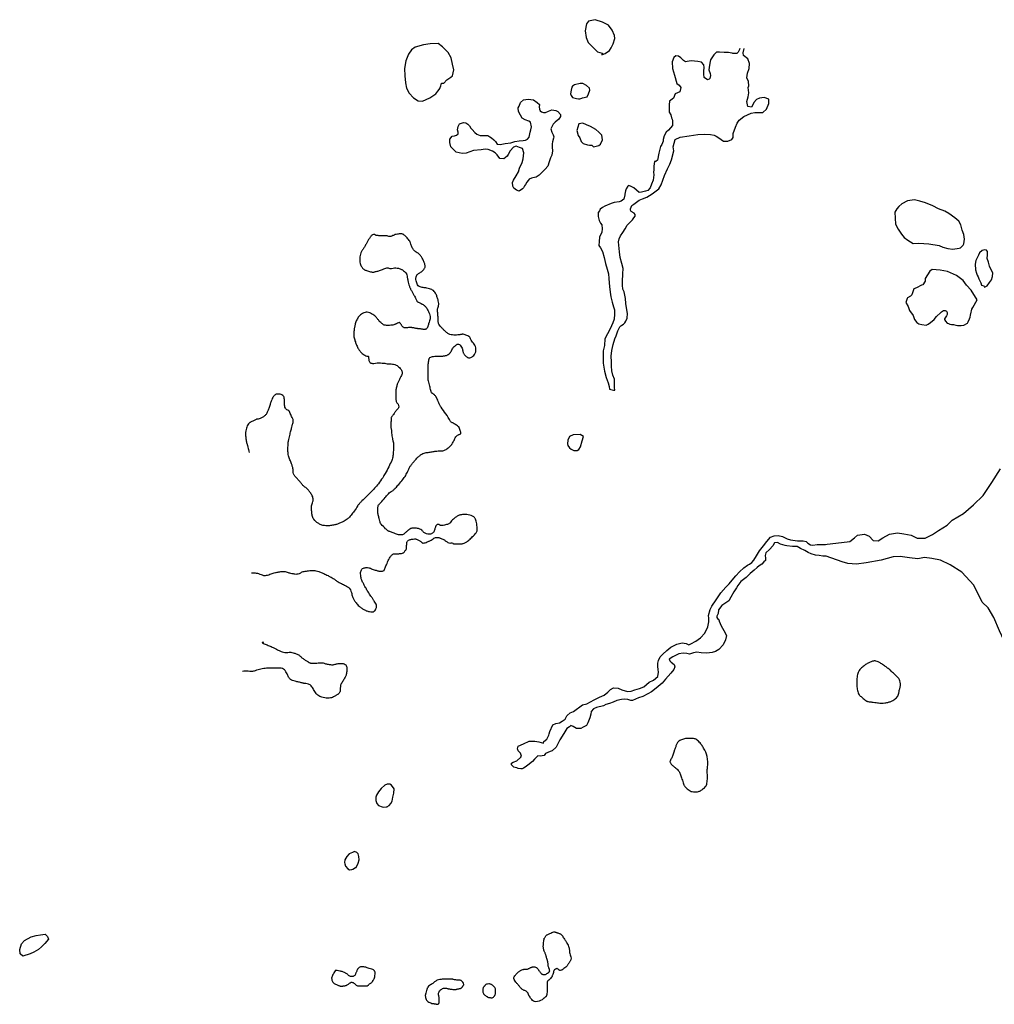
# Model space of a CAD drawing. Extents: x 267847 to 295245, y 871334 to 886111.
# Tile 1 of 2: x 267847 to 282397, y 871334 to 886030. Entities that reach past the tile are written whole.
import ezdxf

# ---------------------------------------------------------------- set-up
doc = ezdxf.new("R2010")
doc.units = 0
doc.header["$LTSCALE"] = 800
doc.layers.add('WETLANDS', color=11, linetype='CONTINUOUS')

msp = doc.modelspace()

# ---------------------------------------------------------------- linework, layer by layer
at = {"layer": 'WETLANDS', "color": 0}
for points in [[(276538, 885508), (276589, 885528), (276653, 885570), (276675, 885612), (276707, 885672), (276733, 885751), (276726, 885793), (276690, 885872), (276637, 885948), (276549, 885993), (276436, 886030), (276337, 886006), (276310, 885967), (276290, 885863), (276306, 885766), (276333, 885692), (276370, 885657), (276412, 885609), (276474, 885548), (276506, 885540), (276548, 885532)], [(274180, 885083), (274223, 885130), (274286, 885171), (274307, 885193), (274327, 885283), (274306, 885367), (274288, 885459), (274246, 885541), (274158, 885627), (274093, 885673), (273973, 885670), (273876, 885654), (273750, 885618), (273694, 885581), (273653, 885516), (273613, 885416), (273594, 885301), (273598, 885192), (273608, 885090), (273623, 885006), (273663, 884932), (273725, 884865), (273795, 884821), (273860, 884812), (273971, 884863), (274058, 884922), (274091, 884963), (274109, 884988), (274119, 885004), (274124, 885016), (274134, 885045), (274140, 885065), (274144, 885081)], [(276318, 884880), (276341, 884923), (276358, 884977), (276354, 885008), (276309, 885047), (276256, 885079), (276212, 885080), (276128, 885057), (276100, 885036), (276090, 885021), (276079, 884978), (276071, 884923), (276080, 884900), (276101, 884869), (276161, 884854), (276190, 884849), (276210, 884851), (276241, 884858), (276251, 884866)], [(275304, 883471), (275265, 883486), (275223, 883518), (275207, 883546), (275206, 883599), (275218, 883636), (275261, 883700), (275292, 883758), (275310, 883814), (275350, 883901), (275362, 883955), (275375, 884041), (275353, 884109), (275307, 884122), (275257, 884141), (275218, 884126), (275170, 884071), (275139, 884018), (275125, 883992), (275077, 883954), (275016, 883958), (274974, 884012), (274944, 884045), (274907, 884068), (274841, 884095), (274798, 884097), (274736, 884089), (274621, 884079), (274511, 884037), (274455, 884034), (274365, 884055), (274301, 884111), (274282, 884130), (274271, 884195), (274269, 884249), (274302, 884293), (274339, 884299), (274367, 884306), (274391, 884325), (274391, 884349), (274384, 884385), (274393, 884437), (274415, 884476), (274472, 884496), (274509, 884492), (274535, 884472), (274562, 884448), (274581, 884412), (274603, 884389), (274644, 884348), (274670, 884320), (274722, 884302), (274783, 884302), (274811, 884304), (274835, 884304), (274864, 884283), (274891, 884266), (274928, 884235), (274949, 884213), (274977, 884174), (275022, 884167), (275097, 884183), (275179, 884191), (275241, 884211), (275302, 884221), (275364, 884228), (275397, 884233), (275429, 884247), (275455, 884278), (275469, 884351), (275478, 884387), (275486, 884430), (275472, 884500), (275447, 884518), (275394, 884535), (275347, 884559), (275323, 884606), (275295, 884661), (275288, 884713), (275302, 884739), (275322, 884794), (275370, 884836), (275437, 884842), (275479, 884840), (275520, 884836), (275573, 884796), (275605, 884764), (275603, 884729), (275605, 884697), (275617, 884670), (275637, 884655), (275666, 884645), (275696, 884647), (275743, 884667), (275793, 884685), (275851, 884677), (275882, 884659), (275921, 884615), (275920, 884586), (275895, 884545), (275839, 884499), (275811, 884469), (275794, 884442), (275777, 884401), (275792, 884353), (275809, 884313), (275819, 884284), (275817, 884260), (275800, 884208), (275796, 884175), (275797, 884129), (275801, 884073), (275789, 884009), (275774, 883969), (275754, 883911), (275734, 883845), (275693, 883799), (275647, 883752), (275604, 883709), (275556, 883682), (275507, 883672), (275490, 883667), (275451, 883649), (275438, 883630), (275418, 883606), (275398, 883572), (275385, 883551), (275369, 883523), (275353, 883505)], [(276416, 884132), (276493, 884153), (276517, 884170), (276546, 884235), (276536, 884306), (276493, 884349), (276450, 884391), (276370, 884435), (276307, 884462), (276254, 884487), (276194, 884474), (276179, 884428), (276166, 884378), (276187, 884302), (276209, 884266), (276228, 884210), (276260, 884183), (276322, 884162), (276353, 884157), (276388, 884156)], [(282250, 882037), (282292, 882059), (282327, 882108), (282354, 882146), (282371, 882198), (282375, 882252), (282340, 882315), (282326, 882350), (282309, 882410), (282291, 882467), (282294, 882520), (282298, 882571), (282279, 882589), (282250, 882595), (282218, 882583), (282177, 882550), (282161, 882516), (282140, 882477), (282123, 882437), (282111, 882379), (282116, 882299), (282131, 882246), (282142, 882216), (282155, 882192), (282165, 882163), (282195, 882102), (282206, 882066), (282240, 882056)], [(282005, 881522), (282026, 881566), (282037, 881592), (282041, 881621), (282051, 881666), (282057, 881685), (282063, 881708), (282076, 881732), (282141, 881847), (282052, 881994), (281982, 882066), (281930, 882135), (281831, 882213), (281701, 882271), (281589, 882293), (281471, 882303), (281436, 882276), (281364, 882166), (281365, 882128), (281329, 882075), (281310, 882069), (281235, 882028), (281197, 882015), (281190, 881997), (281179, 881967), (281176, 881952), (281165, 881922), (281147, 881904), (281100, 881877), (281098, 881869), (281092, 881855), (281076, 881808), (281110, 881750), (281133, 881688), (281184, 881614), (281206, 881557), (281241, 881512), (281272, 881493), (281317, 881482), (281380, 881472), (281410, 881487), (281446, 881513), (281501, 881557), (281534, 881602), (281601, 881658), (281611, 881668), (281625, 881680), (281639, 881688), (281663, 881691), (281683, 881678), (281692, 881658), (281692, 881632), (281682, 881612), (281654, 881567), (281652, 881553), (281668, 881528), (281694, 881503), (281712, 881496), (281732, 881488), (281760, 881482), (281786, 881479), (281824, 881471), (281850, 881468), (281901, 881467), (281944, 881472), (281995, 881503)], [(276221, 879655), (276246, 879742), (276264, 879807), (276214, 879837), (276109, 879832), (276056, 879808), (276031, 879755), (276027, 879702), (276032, 879676), (276055, 879640), (276079, 879621), (276121, 879602), (276168, 879600), (276197, 879614)], [(273326, 874282), (273361, 874301), (273387, 874330), (273408, 874366), (273420, 874426), (273432, 874488), (273437, 874550), (273399, 874603), (273374, 874621), (273333, 874621), (273298, 874606), (273242, 874553), (273205, 874507), (273174, 874454), (273164, 874428), (273163, 874375), (273178, 874329), (273202, 874301), (273260, 874284), (273284, 874279), (273334, 874283)], [(272869, 873375), (272902, 873439), (272913, 873490), (272910, 873539), (272901, 873580), (272881, 873601), (272846, 873615), (272817, 873602), (272766, 873582), (272733, 873540), (272702, 873490), (272697, 873452), (272699, 873433), (272711, 873395), (272744, 873357), (272772, 873341), (272807, 873345), (272822, 873351), (272861, 873375)], [(267892, 872053), (267852, 872087), (267847, 872150), (267875, 872236), (267921, 872287), (268018, 872339), (268092, 872362), (268155, 872373), (268229, 872379), (268263, 872344), (268275, 872304), (268223, 872242), (268172, 872190), (268126, 872150), (268058, 872110), (268001, 872087)]]:
    msp.add_lwpolyline(points, close=True, dxfattribs=at)
for points in [[(278599, 885602), (278595, 885585), (278574, 885544), (278552, 885524), (278493, 885525), (278482, 885529), (278479, 885530), (278427, 885538), (278366, 885541), (278293, 885544), (278249, 885545), (278208, 885504), (278160, 885432), (278148, 885383), (278139, 885317), (278133, 885283), (278153, 885228), (278160, 885199), (278152, 885152), (278138, 885141), (278117, 885130), (278067, 885166), (278060, 885218), (278061, 885262), (278065, 885315), (278061, 885355), (278024, 885395), (277972, 885407), (277873, 885414), (277812, 885406), (277785, 885401), (277757, 885420), (277718, 885461), (277682, 885485), (277645, 885491), (277613, 885464), (277586, 885402), (277595, 885303), (277624, 885200), (277660, 885080), (277694, 885052), (277716, 885016), (277703, 884955), (277631, 884923), (277606, 884858), (277548, 884816), (277542, 884759), (277541, 884703), (277544, 884649), (277567, 884608), (277578, 884565), (277589, 884545), (277595, 884523), (277595, 884472), (277592, 884450), (277563, 884418), (277535, 884383), (277499, 884350), (277471, 884296), (277455, 884240), (277452, 884219), (277432, 884167), (277415, 884137), (277402, 884097), (277388, 884038), (277371, 883934), (277342, 883913), (277323, 883913), (277312, 883842), (277313, 883790), (277308, 883754), (277312, 883714), (277304, 883633), (277280, 883574), (277262, 883522), (277227, 883480), (277189, 883470), (277131, 883456), (277096, 883453), (277056, 883486), (277015, 883522), (276967, 883546), (276934, 883556), (276925, 883547), (276903, 883504), (276893, 883476), (276881, 883427), (276879, 883414), (276866, 883350), (276828, 883320), (276795, 883314), (276724, 883301), (276676, 883288), (276581, 883245), (276548, 883226), (276514, 883200), (276502, 883178), (276484, 883151), (276483, 883091), (276497, 883031), (276517, 882994), (276538, 882966), (276542, 882910), (276539, 882858), (276505, 882785), (276497, 882721), (276495, 882660), (276519, 882625), (276547, 882569), (276573, 882479), (276595, 882393), (276618, 882308), (276635, 882235), (276644, 882165), (276642, 882164), (276650, 882048), (276660, 881963), (276670, 881893), (276691, 881816), (276714, 881746), (276726, 881702), (276727, 881637), (276720, 881560), (276702, 881505), (276662, 881416), (276585, 881265), (276577, 881168), (276560, 881087), (276560, 881004), (276560, 880906), (276579, 880783), (276603, 880689), (276633, 880608), (276646, 880556), (276653, 880515), (276713, 880501), (276731, 880501), (276728, 880539), (276727, 880666), (276704, 880725), (276688, 880788), (276683, 880860), (276684, 880922), (276679, 881008), (276685, 881091), (276709, 881180), (276734, 881269), (276754, 881314), (276777, 881385), (276796, 881427), (276807, 881444), (276824, 881460), (276839, 881472), (276860, 881487), (276882, 881507), (276897, 881530), (276916, 881576), (276919, 881643), (276908, 881729), (276898, 881792), (276891, 881869), (276871, 881968), (276853, 882010), (276844, 882068), (276845, 882122), (276853, 882235), (276857, 882315), (276835, 882390), (276814, 882482), (276801, 882567), (276793, 882666), (276789, 882717), (276795, 882758), (276818, 882806), (276851, 882852), (276885, 882908), (276914, 882962), (276958, 883001), (276982, 883028), (276995, 883045), (277018, 883075), (277034, 883099), (277037, 883121), (277019, 883144), (276975, 883167), (276964, 883188), (276965, 883209), (276985, 883257), (277014, 883278), (277097, 883334), (277144, 883358), (277209, 883383), (277287, 883433), (277390, 883504), (277426, 883563), (277476, 883706), (277516, 883806), (277554, 883876), (277577, 883938), (277611, 884071), (277601, 884130), (277633, 884240), (277705, 884278), (277841, 884296), (277973, 884315), (278066, 884321), (278158, 884315), (278213, 884309), (278244, 884292), (278286, 884268), (278355, 884218), (278421, 884217), (278479, 884240), (278498, 884272), (278500, 884333), (278535, 884424), (278556, 884488), (278588, 884529), (278660, 884583), (278768, 884633), (278822, 884647), (278943, 884647), (278997, 884696), (279030, 884777), (279030, 884843), (278962, 884871), (278890, 884859), (278845, 884839), (278807, 884796), (278793, 884757), (278771, 884727), (278716, 884734), (278702, 884811), (278724, 884878), (278733, 884937), (278725, 885019), (278732, 885041), (278727, 885107), (278702, 885161), (278714, 885234), (278736, 885303), (278745, 885374), (278716, 885448), (278653, 885495), (278650, 885535), (278662, 885602)], [(281930, 882664), (281940, 882684), (281953, 882756), (281944, 882825), (281918, 882888), (281900, 882968), (281868, 883023), (281809, 883075), (281719, 883136), (281659, 883174), (281562, 883209), (281478, 883250), (281372, 883299), (281287, 883320), (281207, 883343), (281100, 883325), (281017, 883280), (280971, 883241), (280940, 883207), (280914, 883156), (280920, 882980), (280962, 882904), (281011, 882831), (281053, 882779), (281108, 882739), (281187, 882692), (281269, 882696), (281421, 882686), (281573, 882658), (281630, 882637), (281705, 882617), (281777, 882607), (281871, 882619), (281893, 882626), (281930, 882664)], [(279863, 878199), (280240, 878240), (280308, 878299), (280356, 878336), (280460, 878351), (280527, 878320), (280587, 878255), (280663, 878253), (280732, 878299), (280834, 878351), (280951, 878370), (281047, 878357), (281157, 878335), (281246, 878293), (281364, 878293), (281474, 878344), (281565, 878408), (281694, 878484), (281769, 878559), (281935, 878660), (282089, 878787), (282232, 878929), (282360, 879124), (282491, 879327)], [(275912, 875283), (275854, 875171), (275795, 875116), (275765, 875109), (275698, 875080), (275678, 875048), (275618, 875036), (275584, 875043), (275532, 874991), (275504, 874960), (275433, 874901), (275395, 874873), (275368, 874859), (275349, 874851), (275328, 874851), (275291, 874855), (275269, 874862), (275242, 874870), (275223, 874876), (275202, 874892), (275191, 874908), (275188, 874917), (275189, 874935), (275214, 874948), (275267, 874970), (275331, 875024), (275339, 875037), (275322, 875081), (275291, 875117), (275280, 875146), (275287, 875185), (275369, 875222), (275455, 875261), (275540, 875262), (275597, 875250), (275666, 875234), (275672, 875257), (275719, 875293), (275748, 875349), (275751, 875373), (275760, 875405), (275806, 875506), (275852, 875523), (275904, 875534), (275947, 875562), (275989, 875592), (276006, 875621), (276015, 875641), (276019, 875643), (276063, 875685), (276114, 875704), (276250, 875803), (276312, 875819), (276422, 875880), (276501, 875916), (276573, 875949), (276629, 875995), (276666, 876035), (276710, 876056), (276781, 876051), (276839, 876030), (276919, 876005), (276974, 876006), (277029, 876026), (277098, 876050), (277167, 876073), (277245, 876142), (277308, 876174), (277374, 876229), (277385, 876290), (277379, 876331), (277375, 876377), (277373, 876424), (277386, 876468), (277409, 876522), (277450, 876562), (277509, 876616), (277570, 876663), (277660, 876709), (277736, 876729), (277796, 876719), (277839, 876702), (277869, 876715), (277939, 876753), (278011, 876805), (278078, 876873), (278120, 876969), (278136, 877042), (278134, 877096), (278132, 877137), (278157, 877229), (278178, 877275), (278244, 877372), (278314, 877474), (278388, 877558), (278437, 877608), (278485, 877663), (278537, 877730), (278592, 877787), (278656, 877847), (278711, 877890), (278744, 877902), (278779, 877927), (278809, 877963), (278847, 878026), (278893, 878102), (278951, 878175), (279003, 878243), (279055, 878307), (279112, 878327), (279170, 878329), (279236, 878314), (279304, 878284), (279357, 878269), (279459, 878250), (279490, 878250), (279545, 878250), (279591, 878244), (279611, 878219), (279651, 878192), (279687, 878188), (279751, 878196), (279863, 878199), (279879, 878195)], [(279886, 878022), (279836, 878024), (279781, 878031), (279728, 878039), (279663, 878056), (279617, 878080), (279570, 878106), (279506, 878138), (279452, 878165), (279383, 878168), (279301, 878176), (279277, 878181), (279241, 878192), (279205, 878203), (279159, 878228), (279118, 878220), (279090, 878177), (279042, 878122), (278988, 878073), (278975, 878034), (278981, 877993), (278980, 877957), (278956, 877937), (278925, 877903), (278886, 877877), (278857, 877852), (278814, 877816), (278750, 877764), (278691, 877704), (278614, 877643), (278567, 877587), (278547, 877550), (278508, 877490), (278464, 877410), (278432, 877354), (278330, 877285), (278280, 877223), (278273, 877168), (278257, 877127), (278253, 877109), (278276, 877077), (278283, 877079), (278291, 877055), (278321, 876985), (278359, 876911), (278397, 876837), (278384, 876772), (278351, 876701), (278286, 876631), (278234, 876601), (278186, 876587), (278105, 876576), (278023, 876581), (277957, 876589), (277908, 876579), (277846, 876562), (277806, 876570), (277752, 876574), (277689, 876567), (277667, 876554), (277599, 876520), (277545, 876488), (277552, 876462), (277574, 876440), (277618, 876406), (277629, 876369), (277614, 876331), (277566, 876276), (277486, 876188), (277437, 876128), (277349, 876052), (277278, 875997), (277227, 875966), (277151, 875930), (277085, 875906), (276997, 875869), (276969, 875871), (276925, 875884), (276876, 875888), (276830, 875885), (276763, 875868), (276709, 875843), (276652, 875826), (276598, 875809), (276562, 875787), (276456, 875762), (276415, 875745), (276379, 875705), (276374, 875664), (276360, 875612), (276329, 875533), (276307, 875496), (276257, 875471), (276223, 875449), (276158, 875453), (276110, 875482), (276074, 875494), (276055, 875478), (276016, 875451), (275971, 875378), (275912, 875283)], [(282215, 877338), (282090, 877589), (281915, 877785), (281736, 877893), (281594, 877964), (281464, 877988), (281355, 878004), (281256, 877981), (281131, 877999), (280993, 878017), (280887, 878012), (280706, 877963), (280485, 877924), (280339, 877905), (280212, 877913), (280126, 877940), (279886, 878022)], [(283629, 876534), (283268, 876408), (283133, 876471), (282963, 876535), (282768, 876615), (282670, 876664), (282541, 876768), (282473, 876910), (282390, 877108), (282305, 877250), (282215, 877338)]]:
    msp.add_lwpolyline(points, dxfattribs=at)
for points in [[(271310, 877774, -0.021281), (271361, 877772, -0.03091), (271395, 877767, -0.058461), (271468, 877742, 0.122369), (271504, 877735, 0.0365), (271532, 877738, 0.02979), (271565, 877746, 0.025344), (271602, 877760, -0.031512), (271631, 877771, -0.020905), (271664, 877779, -0.012609), (271718, 877788, -0.026556), (271778, 877794, -0.052462), (271809, 877792, -0.045697), (271841, 877784, 0.031006), (271888, 877770, 0.010069), (271928, 877762, 0.014486), (271956, 877757, 0.060877), (271989, 877757, 0.056952), (272024, 877765, 0.082288), (272044, 877776, -0.08312), (272063, 877787, -0.040378), (272095, 877796, -0.020707), (272159, 877805, -0.022473), (272233, 877809, -0.046593), (272269, 877806, -0.032851), (272313, 877795, -0.028917), (272361, 877776, -0.005467), (272416, 877750, -0.008412), (272452, 877732, -0.005754), (272495, 877709, -0.007375), (272528, 877690, -0.039672), (272564, 877665, 0.039336), (272600, 877639, 0.029851), (272636, 877621, -0.018447), (272696, 877592, -0.014131), (272739, 877567, -0.028339), (272760, 877553, -0.083219), (272773, 877539, -0.037429), (272792, 877503, -0.080774), (272805, 877456, 0.078896), (272818, 877407, 0.032741), (272841, 877365, 0.031302), (272870, 877324, 0.035159), (272914, 877276, 0.044453), (272954, 877245, 0.022987), (272994, 877222, 0.034015), (273022, 877209, 0.018116), (273042, 877203, 0.012108), (273071, 877195, 0.04185), (273109, 877190, 0.09677), (273125, 877192, 0.086442), (273132, 877196, 0.03232), (273147, 877209, 0.067557), (273166, 877235, 0.086914), (273174, 877259, 0.090138), (273173, 877291, 0.089953), (273161, 877321, 0.002566), (273141, 877353, 0.005241), (273130, 877368, 0.000404), (273106, 877404, -0.000658), (273091, 877426, -0.001732), (273048, 877490, -0.011814), (273042, 877499, -0.006037), (273039, 877505, -0.00067), (273010, 877556, -0.000808), (272992, 877588, -0.000755), (272973, 877623, -0.017789), (272966, 877635, -0.00799), (272953, 877664, -0.051044), (272947, 877686, -0.021005), (272938, 877740, -0.047919), (272937, 877778, -0.063575), (272943, 877805, -0.109967), (272956, 877828, -0.106992), (272979, 877843, -0.044736), (273003, 877850, -0.052121), (273024, 877852, -0.027517), (273057, 877850, -0.052834), (273074, 877846, -0.035703), (273099, 877836, 0.037427), (273124, 877825, 0.005155), (273154, 877816, 0.006006), (273180, 877808, 0.011118), (273197, 877803, 0.009036), (273219, 877799, 0.057432), (273235, 877797, 0.036668), (273261, 877800, 0.069221), (273283, 877807, 0.18002), (273289, 877814, 0.002454), (273294, 877825, 0.00055), (273315, 877877, 0.000338), (273331, 877915, -0.00039), (273344, 877947, -0.041956), (273369, 877995, -0.044921), (273400, 878036, -0.062212), (273420, 878053, -0.11052), (273434, 878058, -0.080254), (273457, 878058, 0.065525), (273484, 878057, 0.006233), (273508, 878059, 0.006921), (273529, 878062, 0.027568), (273564, 878069, 0.080742), (273576, 878074, 0.055087), (273580, 878077, 0.016653), (273591, 878089, 0.037082), (273616, 878122, 0.11771), (273620, 878134, 0.003714), (273621, 878142, 0.001244), (273623, 878168, 0.003508), (273625, 878198, -0.004452), (273627, 878222, -0.089155), (273631, 878238, -0.082835), (273642, 878254, -0.07934), (273654, 878263, -0.056297), (273675, 878271, -0.023752), (273697, 878276, -0.021847), (273721, 878279, -0.031446), (273757, 878280, -0.072301), (273773, 878277, -0.033075), (273790, 878269, -0.026171), (273811, 878257, -0.003336), (273826, 878248, -0.003139), (273842, 878237, -0.027651), (273853, 878228, 0.03678), (273862, 878221, 0.15653), (273872, 878219, 0.057426), (273899, 878224, 0.016556), (273932, 878235, 0.022489), (273955, 878245, 0.005988), (273969, 878251, 0.003596), (273991, 878262, 0.056099), (274018, 878281, -0.06395), (274043, 878297, -0.103915), (274070, 878304, -0.081669), (274106, 878300, -0.008107), (274125, 878293, -0.012487), (274138, 878289, -0.012308), (274165, 878278, -0.022454), (274179, 878270, -0.071508), (274192, 878260, 0.050491), (274210, 878245, 0.032494), (274227, 878235, 0.020998), (274255, 878223, 0.139228), (274288, 878220, -0.187749), (274312, 878215, -0.065509), (274315, 878212, 0.08815), (274318, 878210, 0.111176), (274329, 878207, 0.016822), (274404, 878207, 0.008996), (274455, 878209, 0.030818), (274470, 878211, 0.07807), (274494, 878220, 0.041444), (274533, 878246, 0.018309), (274559, 878267, 0.009098), (274608, 878314, 0.023981), (274662, 878373, 0.078995), (274674, 878393, 0.085493), (274679, 878414, 0.039477), (274677, 878460, 0.0165), (274670, 878505, 0.019208), (274662, 878544, 0.031003), (274652, 878573, 0.045381), (274642, 878592, 0.109087), (274625, 878609, 0.05998), (274587, 878628, 0.036411), (274543, 878639, 0.03577), (274498, 878645, 0.028759), (274456, 878644, 0.043001), (274428, 878639, 0.057145), (274386, 878624, 0.053675), (274347, 878598, 0.01253), (274321, 878576, 0.012429), (274295, 878551, 0.054629), (274272, 878522, -0.115935), (274259, 878509, -0.041081), (274252, 878506, -0.014682), (274232, 878498, -0.015376), (274205, 878490, -0.012315), (274171, 878482, -0.045006), (274146, 878479, -0.066051), (274128, 878481, -0.1834), (274120, 878487, 0.14089), (274110, 878494, 0.129251), (274089, 878497, 0.159502), (274073, 878490, 0.052435), (274062, 878477, 0.071262), (274056, 878466, 0.014319), (274050, 878446, -0.013334), (274043, 878424, -0.006748), (274035, 878402, -0.010081), (274030, 878387, -0.082699), (274024, 878379, -0.04105), (274009, 878364, -0.10149), (273993, 878356, -0.058148), (273963, 878351, -0.08924), (273919, 878357, -0.09207), (273882, 878377, -0.065535), (273864, 878395, 0.080442), (273849, 878410, 0.039333), (273820, 878427, 0.06088), (273799, 878435, 0.029264), (273773, 878439, 0.021512), (273737, 878441, 0.013851), (273712, 878441, 0.033901), (273702, 878439, 0.070163), (273685, 878434, 0.043806), (273659, 878418, 0.009035), (273643, 878406, 0.008769), (273626, 878392, 0.029668), (273611, 878377, -0.026938), (273594, 878361, -0.074084), (273573, 878348, -0.069178), (273548, 878340, -0.061134), (273517, 878340, -0.062666), (273487, 878347, -0.001023), (273457, 878357, 0.000853), (273422, 878371, 0.002016), (273372, 878389, -0.004833), (273352, 878396, -0.087795), (273347, 878399, -0.009129), (273310, 878433, -0.024039), (273244, 878500, -0.08714), (273230, 878523, -0.0253), (273223, 878544, -0.012546), (273212, 878587, -0.005222), (273201, 878638, -0.009987), (273196, 878666, -0.027405), (273193, 878686, -0.014709), (273192, 878723, -0.053717), (273197, 878768, -0.119148), (273206, 878787, -0.010641), (273236, 878821, 0.004722), (273304, 878898, 0.001475), (273345, 878945, -0.00327), (273363, 878966, -0.113496), (273394, 878987, 0.096881), (273430, 879012, 0.013066), (273458, 879041, 0.007221), (273506, 879095, 0.005999), (273565, 879166, 0.01475), (273588, 879196, 0.026376), (273610, 879229, 0.014298), (273644, 879293, 0.038006), (273661, 879334, -0.069664), (273672, 879357, -0.017305), (273684, 879373, -0.007975), (273712, 879409, -0.003309), (273728, 879428, -0.001942), (273757, 879462, -0.022141), (273797, 879505, -0.027745), (273833, 879535, -0.059284), (273867, 879556, -0.067549), (273901, 879566, -0.010742), (273933, 879570, 0.011423), (273962, 879574, 0.007637), (274022, 879585, -0.018244), (274047, 879588, -0.006806), (274057, 879590, -0.002004), (274094, 879593, -0.009744), (274113, 879594, 0.006653), (274142, 879595, 0.053882), (274181, 879602, 0.061908), (274213, 879616, 0.039926), (274238, 879633, 0.029206), (274269, 879661, 0.009049), (274293, 879687, 0.028899), (274300, 879696, 0.017981), (274308, 879708, 0.007344), (274325, 879738, 0.030577), (274337, 879763, -0.029029), (274350, 879790, -0.070754), (274370, 879816, -0.06923), (274396, 879836, -0.076704), (274410, 879841, 0.086404), (274421, 879845, 0.062801), (274432, 879854, 0.196646), (274434, 879858, 0.059804), (274433, 879861, 0.008661), (274428, 879882, 0.016341), (274409, 879942, 0.098864), (274403, 879951, 0.046989), (274395, 879959, 0.017261), (274370, 879977, 0.003708), (274344, 879993, 0.008888), (274334, 880000, 0.020591), (274313, 880011, 0.036306), (274301, 880015, 0.049658), (274299, 880016, -0.065361), (274298, 880016, -0.180765), (274280, 880032, 0.029521), (274208, 880149, 0.006226), (274137, 880249, -0.033658), (274125, 880268, -0.017218), (274119, 880279, -0.002932), (274088, 880349, -0.008259), (274074, 880380, 0.0244), (274069, 880391, 0.044363), (274065, 880398, 0.009582), (274040, 880429, 0.002225), (274035, 880435, 0.069342), (274034, 880435, 0.013942), (274032, 880437, -0.002227), (274020, 880444, -0.000726), (274005, 880453, -0.002541), (274001, 880455, -0.162666), (273997, 880461, -0.028748), (273985, 880497, -0.000548), (273977, 880528, -0.000572), (273969, 880558, -0.001497), (273948, 880638, -0.010808), (273946, 880650, -0.040531), (273944, 880662, -0.011075), (273943, 880708, -0.003098), (273944, 880739, 0.003053), (273944, 880772, 0.011058), (273943, 880814, -0.013582), (273943, 880849, -0.027079), (273944, 880869, -0.00752), (273954, 880940, -0.01214), (273957, 880958, -0.015326), (273960, 880971, -0.159559), (273971, 880988, -0.11873), (273996, 881000, -0.021746), (274027, 881005, -0.02211), (274058, 881007, -0.000325), (274095, 881008, 0.000548), (274117, 881009, 0.000426), (274151, 881010, 0.000648), (274173, 881011, 0.0287), (274185, 881012, 0.015491), (274206, 881016, 0.040746), (274227, 881022, 0.043004), (274245, 881031, 0.021432), (274254, 881037, 0.030358), (274260, 881042, 0.030906), (274271, 881054, 0.043567), (274277, 881063, 0.001258), (274281, 881070, 0.00043), (274292, 881089, 0.003182), (274307, 881117, -0.005415), (274316, 881133, -0.070777), (274320, 881138, -0.010833), (274349, 881164, -0.02558), (274366, 881178, -0.033127), (274380, 881187, -0.209), (274399, 881188, -0.128577), (274424, 881172, -0.056867), (274443, 881143, -0.058518), (274456, 881112, -0.01402), (274461, 881090, 0.021546), (274465, 881076, 0.017246), (274470, 881060, 0.017534), (274477, 881044, 0.071918), (274486, 881030, 0.031746), (274512, 881004, 0.049368), (274531, 880990, 0.065475), (274548, 880983, 0.12082), (274566, 880982, 0.07252), (274594, 880993, 0.065614), (274614, 881007, 0.049329), (274635, 881032, 0.079722), (274655, 881074, 0.095052), (274659, 881112, 0.060192), (274650, 881153, 0.061908), (274632, 881189, 0.041608), (274609, 881219, -0.042493), (274586, 881249, -0.090381), (274572, 881282, 0.172897), (274562, 881299, 0.062722), (274554, 881304, 0.018411), (274523, 881316, 0.021013), (274467, 881334, 0.107333), (274455, 881334, 0.011161), (274447, 881333, -0.010807), (274438, 881331, -0.003349), (274420, 881328, -0.00255), (274397, 881325, -0.02607), (274386, 881324, -0.006975), (274346, 881323, -0.067357), (274271, 881332, -0.109224), (274230, 881354, -0.010996), (274208, 881373, -0.007877), (274179, 881400, -0.005318), (274143, 881436, -0.009702), (274124, 881456, -0.059742), (274103, 881485, -0.101056), (274097, 881506, -0.026282), (274096, 881526, 0.01517), (274095, 881561, 0.012724), (274090, 881625, -0.013699), (274085, 881685, -0.099683), (274094, 881740, 0.100536), (274102, 881795, 0.041647), (274096, 881833, 0.028202), (274081, 881886, 0.027871), (274062, 881933, 0.04289), (274046, 881961, 0.059944), (274023, 881987, 0.071622), (273999, 882002, 0.03458), (273965, 882015, 0.030255), (273925, 882024, 0.017876), (273898, 882028, -0.016188), (273869, 882032, -0.035978), (273839, 882039, -0.037167), (273811, 882050, -0.155214), (273787, 882073, -0.081014), (273766, 882132, -0.032082), (273762, 882169, -0.069591), (273764, 882186, -0.057625), (273770, 882204, -0.043311), (273783, 882225, -0.131886), (273819, 882254, 0.104735), (273866, 882287, 0.040187), (273892, 882321, 0.097655), (273899, 882337, 0.093046), (273899, 882362, 0.04826), (273886, 882408, 0.018808), (273865, 882455, 0.029999), (273849, 882483, 0.028561), (273825, 882517, 0.045917), (273808, 882535, 0.067274), (273782, 882551, -0.060586), (273754, 882569, -0.018458), (273735, 882585, -0.034946), (273726, 882595, -0.051727), (273714, 882613, -0.019048), (273690, 882666, -0.031674), (273679, 882698, 0.03924), (273669, 882724, 0.062876), (273654, 882748, 0.028744), (273612, 882795, 0.035417), (273579, 882823, 0.091425), (273564, 882831, 0.074909), (273540, 882834, 0.033726), (273486, 882829, 0.007494), (273452, 882823, 0.041146), (273446, 882821, 0.038314), (273436, 882816, -0.021705), (273417, 882807, -0.022633), (273387, 882795, -0.05142), (273374, 882792, -0.153769), (273356, 882795, 0.104312), (273332, 882802, 0.025936), (273295, 882802, -0.020945), (273250, 882803, -0.0151), (273198, 882807, -0.029132), (273171, 882811, -0.118127), (273160, 882816, 0.096958), (273148, 882823, 0.142285), (273127, 882824, 0.122465), (273105, 882812, 0.054464), (273079, 882782, 0.026459), (273035, 882712, 0.005302), (273012, 882669, -0.008981), (272998, 882643, -0.028545), (272973, 882604, 0.032792), (272951, 882570, 0.042666), (272942, 882549, 0.025162), (272931, 882510, 0.03899), (272925, 882475, 0.033316), (272925, 882432, 0.041588), (272930, 882393, 0.052013), (272941, 882363, 0.037957), (272953, 882341, 0.042572), (272967, 882323, 0.038877), (272987, 882305, 0.049393), (273006, 882293, 0.030366), (273023, 882286, 0.017112), (273055, 882276, 0.029756), (273111, 882264, 0.074672), (273134, 882264, 0.015748), (273151, 882267, 0.013645), (273171, 882272, 0.007331), (273193, 882278, 0.002914), (273249, 882295, 0.051209), (273297, 882316, -0.084979), (273327, 882326, -0.144534), (273346, 882324, 0.089995), (273374, 882318, 0.064534), (273421, 882322, -0.070801), (273464, 882324, -0.027304), (273501, 882320, -0.042055), (273525, 882313, -0.027593), (273546, 882304, -0.036932), (273561, 882295, -0.028502), (273578, 882282, -0.018724), (273602, 882260, -0.020882), (273620, 882239, -0.093039), (273623, 882234, -0.026995), (273626, 882223, -0.007146), (273634, 882182, -0.001253), (273638, 882160, 0.002886), (273640, 882150, 0.008065), (273643, 882135, 0.002812), (273653, 882092, 0.013432), (273664, 882051, 0.030517), (273671, 882033, 0.016414), (273679, 882016, 0.007786), (273699, 881979, 0.00093), (273721, 881940, 0.001753), (273732, 881920, 0.00469), (273740, 881906, -0.001948), (273758, 881875, -0.073184), (273774, 881835, 0.181315), (273784, 881820, 0.064349), (273796, 881814, -0.027621), (273823, 881802, -0.003063), (273854, 881786, -0.006163), (273869, 881778, -0.04116), (273890, 881763, -0.050913), (273905, 881749, -0.037699), (273916, 881734, -0.013137), (273943, 881686, -0.008684), (273956, 881662, -0.010873), (273965, 881642, -0.075558), (273976, 881600, -0.095789), (273974, 881566, -0.007795), (273964, 881533, 0.006305), (273952, 881493, 0.003043), (273944, 881464, -0.00512), (273939, 881446, -0.058166), (273935, 881436, -0.038809), (273925, 881422, -0.088119), (273914, 881412, -0.097926), (273901, 881407, -0.048271), (273883, 881406, -0.037366), (273859, 881409, -0.008752), (273845, 881412, 0.020021), (273839, 881413, 0.012768), (273818, 881415, -0.010929), (273793, 881418, -0.003672), (273774, 881421, -0.002764), (273749, 881424, -0.025576), (273729, 881429, 0.025458), (273708, 881433, 0.031005), (273697, 881434, 0.010408), (273663, 881435, 0.048312), (273638, 881432, -0.046303), (273612, 881429, -0.068764), (273589, 881432, -0.080145), (273571, 881440, -0.056223), (273560, 881450, -0.050963), (273550, 881463, -0.065596), (273545, 881474, 0.055516), (273539, 881487, 0.083824), (273523, 881506, 0.219571), (273514, 881509, 0.051973), (273503, 881506, 0.01731), (273472, 881493, 0.009857), (273455, 881486, -0.01316), (273443, 881480, -0.068517), (273418, 881472, -0.028355), (273354, 881467, -0.041331), (273296, 881470, -0.114385), (273277, 881478, -0.016282), (273262, 881489, -0.017866), (273249, 881499, -0.005138), (273226, 881521, -0.030833), (273222, 881525, -0.003556), (273210, 881540, 0.00155), (273181, 881574, 0.000614), (273164, 881595, 0.001224), (273156, 881605, 0.068102), (273152, 881609, 0.010132), (273120, 881629, 0.046733), (273073, 881653, 0.062087), (273035, 881663, 0.093397), (273005, 881661, 0.066955), (272966, 881646, 0.045319), (272936, 881625, 0.049009), (272912, 881601, 0.054787), (272878, 881549, 0.055998), (272857, 881491, 0.013505), (272846, 881439, 0.015574), (272839, 881393, 0.014757), (272833, 881335, 0.037882), (272834, 881312, 0.043224), (272839, 881283, 0.019583), (272858, 881222, 0.010738), (272876, 881174, 0.014919), (272890, 881141, 0.031673), (272903, 881117, 0.019938), (272928, 881082, 0.062408), (272961, 881048, 0.045507), (273015, 881013, 0.165931), (273043, 881008, -0.423541), (273053, 881000, -0.000944), (273054, 880993, -0.000403), (273056, 880977, -0.000481), (273059, 880959, 0.000537), (273061, 880943, 0.091622), (273067, 880924, 0.102159), (273079, 880910, 0.097758), (273091, 880904, 0.060375), (273113, 880900, 0.062233), (273159, 880904, -0.061141), (273206, 880908, -0.006168), (273257, 880906, -0.012911), (273281, 880904, -0.018571), (273313, 880899, 0.015504), (273351, 880893, 0.040787), (273378, 880892, -0.032511), (273412, 880891, -0.07324), (273446, 880883, -0.051095), (273491, 880860, -0.060183), (273517, 880838, -0.05295), (273540, 880807, -0.070284), (273558, 880764, -0.172534), (273556, 880745, -0.003622), (273545, 880721, -0.002301), (273527, 880684, -0.000927), (273505, 880640, 0.00235), (273496, 880622, 0.016133), (273487, 880602, 0.017632), (273481, 880583, 0.040004), (273475, 880560, -0.02961), (273468, 880528, -0.011958), (273466, 880520, 0.019368), (273464, 880515, 0.051222), (273463, 880505, 0.007823), (273461, 880437, 0.004656), (273461, 880401, 0.005299), (273462, 880369, 0.037588), (273465, 880346, 0.032648), (273471, 880321, 0.160934), (273481, 880308, -0.113811), (273496, 880291, -0.119218), (273506, 880253, -0.16343), (273497, 880226, -0.065273), (273478, 880206, 0.071115), (273461, 880187, 0.003108), (273449, 880169, -0.002838), (273436, 880151, -0.03415), (273402, 880107, 0.108662), (273393, 880092, 0.06285), (273392, 880086, 0.005782), (273390, 880025, 0.00228), (273388, 879957, 0.025103), (273388, 879950, 0.038884), (273390, 879938, -0.02659), (273393, 879921, -0.015251), (273398, 879880, 0.014357), (273402, 879837, 0.005291), (273405, 879817, 0.002651), (273411, 879777, 0.044482), (273422, 879731, -0.069395), (273428, 879700, -0.019596), (273429, 879679, -0.006633), (273427, 879616, -0.002084), (273425, 879581, -0.002837), (273423, 879555, -0.023571), (273419, 879520, -0.022812), (273412, 879484, -0.040096), (273401, 879452, -0.013264), (273357, 879358, -0.010608), (273304, 879258, -0.015938), (273266, 879194, -0.020912), (273202, 879103, -0.02623), (273145, 879036, -0.003346), (273096, 878985, -0.002357), (273025, 878913, -0.009176), (272956, 878847, 0.018386), (272923, 878813, 0.049044), (272896, 878778, -0.021426), (272840, 878694, -0.008266), (272794, 878633, -0.016424), (272769, 878604, -0.058809), (272738, 878577, -0.031837), (272672, 878537, -0.019575), (272621, 878513, -0.024935), (272579, 878498, -0.028798), (272534, 878487, -0.020485), (272470, 878478, -0.033504), (272419, 878477, -0.037385), (272373, 878482, -0.06476), (272346, 878490, -0.03633), (272302, 878515, -0.082363), (272239, 878574, -0.115643), (272214, 878630, -0.009185), (272210, 878654, -0.012654), (272208, 878671, -0.021188), (272203, 878738, -0.040101), (272205, 878774, -0.071471), (272214, 878802, 0.057721), (272224, 878837, 0.027333), (272228, 878863, 0.040001), (272228, 878881, 0.0878), (272221, 878910, 0.043846), (272191, 878962, 0.013007), (272166, 878997, 0.023244), (272150, 879016, 0.054539), (272105, 879055, -0.063183), (272067, 879089, -0.006327), (272040, 879122, 0.005525), (272009, 879158, 0.008281), (271977, 879194, -0.011943), (271955, 879219, -0.04749), (271946, 879232, -0.032339), (271937, 879252, -0.097565), (271930, 879290, 0.068602), (271923, 879346, 0.008965), (271910, 879391, 0.017401), (271902, 879414, 0.03876), (271888, 879444, -0.037627), (271874, 879474, -0.026336), (271863, 879507, -0.028322), (271856, 879538, -0.025198), (271853, 879572, -0.015012), (271852, 879630, -0.013749), (271855, 879709, -0.033463), (271859, 879741, -0.006688), (271868, 879786, -0.007309), (271878, 879826, -0.000023), (271896, 879895, -0.000054), (271904, 879924, -0.000083), (271910, 879949, 0.000048), (271921, 879992, 0.01021), (271928, 880018, 0.015276), (271931, 880036, 0.087209), (271931, 880051, 0.052744), (271923, 880075, 0.018016), (271914, 880093, -0.011363), (271900, 880122, -0.025439), (271887, 880154, 0.029266), (271876, 880182, 0.236524), (271852, 880201, -0.193552), (271822, 880221, -0.043819), (271807, 880246, -0.081302), (271803, 880262, -0.039708), (271801, 880293, 0.026105), (271801, 880340, 0.011176), (271799, 880362, 0.009864), (271796, 880387, 0.201112), (271775, 880422, 0.134948), (271720, 880443, 0.083032), (271678, 880440, 0.134758), (271656, 880428, 0.054376), (271627, 880393, 0.062399), (271609, 880357, 0.000257), (271593, 880312, 0.000849), (271588, 880298, 0.000221), (271580, 880274, -0.000161), (271569, 880241, -0.009475), (271550, 880190, -0.013247), (271536, 880155, -0.07886), (271525, 880139, -0.037324), (271496, 880111, -0.051968), (271457, 880086, -0.061308), (271420, 880072, -0.0734), (271396, 880070, 0.13096), (271382, 880067, 0.001204), (271368, 880060, 0.000403), (271328, 880040, 0.000422), (271294, 880023, 0.001311), (271282, 880017, 0.102249), (271274, 880010, 0.033271), (271255, 879983, 0.041698), (271237, 879948, 0.046275), (271226, 879914, 0.027926), (271220, 879871, 0.033919), (271219, 879836, 0.009327), (271221, 879805, 0.014946), (271223, 879786, 0.016458), (271232, 879731, 0.018249), (271244, 879683, 0.006243), (271248, 879672, -0.002743), (271255, 879648, -0.020548), (271264, 879615, -0.014728), (271272, 879568)], [(271488, 876738, 0.05302), (271468, 876733, 0.63744), (271468, 876731, 0.027141), (271484, 876723, 0.007606), (271542, 876698, 0.003827), (271600, 876674, -0.006739), (271632, 876660, -0.037297), (271669, 876641, 0.026713), (271720, 876613, 0.033795), (271763, 876595, 0.036011), (271806, 876585, 0.102911), (271849, 876586, -0.098437), (271894, 876588, -0.019399), (271929, 876581, -0.025185), (271956, 876573, -0.023268), (271990, 876560, -0.034622), (272012, 876548, -0.056084), (272043, 876523, 0.046871), (272078, 876494, 0.009287), (272120, 876466, 0.011221), (272155, 876445, 0.01518), (272179, 876432, 0.034433), (272190, 876428, 0.065525), (272206, 876425, 0.028418), (272244, 876425, 0.014747), (272284, 876428, -0.016037), (272320, 876431, -0.008786), (272350, 876432, -0.019588), (272363, 876432, -0.078287), (272391, 876425, 0.046403), (272438, 876412, 0.005832), (272469, 876406, 0.010985), (272486, 876404, 0.026062), (272514, 876402, 0.051779), (272528, 876403, 0.016898), (272543, 876406, -0.010089), (272568, 876412, -0.004264), (272587, 876416, -0.002863), (272617, 876422, -0.054518), (272638, 876423, -0.03063), (272675, 876420, -0.105038), (272706, 876408, -0.132974), (272723, 876389, -0.090101), (272730, 876364, -0.048936), (272731, 876318, -0.023263), (272723, 876259, -0.063107), (272716, 876238, -0.020987), (272698, 876201, -0.014483), (272667, 876150, -0.014972), (272652, 876129, 0.03185), (272646, 876119, 0.051196), (272640, 876105, 0.042617), (272636, 876087, 0.009457), (272635, 876077, 0.00491), (272633, 876057, 0.031854), (272633, 876031, -0.044137), (272632, 876013, -0.068309), (272630, 876004, -0.03878), (272622, 875989, -0.048396), (272608, 875970, -0.069755), (272595, 875959, -0.001829), (272584, 875953, -0.001331), (272569, 875944, -0.001822), (272551, 875933, -0.001569), (272530, 875921, -0.062252), (272504, 875910, -0.048219), (272469, 875904, -0.040843), (272441, 875904, -0.026893), (272400, 875909, -0.023441), (272359, 875919, -0.030932), (272329, 875930, -0.040636), (272300, 875946, -0.072373), (272286, 875958, -0.023413), (272274, 875973, -0.012452), (272254, 876003, -0.019437), (272235, 876034, 0.020822), (272218, 876063, 0.045487), (272200, 876086, 0.058009), (272182, 876101, 0.067492), (272158, 876113, 0.045674), (272121, 876121, 0.024472), (272097, 876123, -0.048664), (272085, 876125, -0.008189), (272064, 876130, 0.003256), (272012, 876143, 0.009074), (271959, 876156, -0.012533), (271920, 876165, -0.122333), (271890, 876181, -0.085906), (271862, 876219, -0.01466), (271850, 876243, 0.013569), (271838, 876269, 0.009548), (271822, 876298, 0.014457), (271811, 876316, 0.128457), (271787, 876338, 0.101267), (271749, 876349, 0.0095), (271714, 876351, 0.007525), (271669, 876352, 0.003712), (271580, 876353, 0.011709), (271552, 876353, 0.024983), (271530, 876351, 0.006654), (271449, 876337, 0.051826), (271363, 876313, -0.081583), (271308, 876301, -0.047045), (271282, 876302, 0.025579), (271234, 876306, 0.023665), (271211, 876306, 0.014787), (271174, 876302)], [(278116, 874874, 0.078407), (278109, 875034, 0.092948), (278058, 875159, 0.005461), (278026, 875207, 0.019381), (278016, 875221, 0.039558), (277968, 875272, 0.079269), (277939, 875292, 0.068549), (277919, 875298, 0.026979), (277868, 875303, 0.047581), (277785, 875299, 0.063858), (277726, 875282, 0.065845), (277678, 875254, 0.129579), (277661, 875231, 0.008353), (277645, 875190, 0.007419), (277628, 875144, 0.000104), (277620, 875119, -0.000245), (277616, 875108, -0.00116), (277612, 875098, -0.000205), (277592, 875039, -0.067354), (277569, 874993, 0.10587), (277556, 874963, 0.090319), (277556, 874951, 0.078975), (277561, 874939, 0.052135), (277573, 874920, 0.040205), (277594, 874899, 0.012115), (277612, 874884, -0.010436), (277633, 874867, -0.015593), (277679, 874826, -0.066928), (277688, 874814, -0.037052), (277696, 874799, -0.010889), (277716, 874746, -0.000845), (277729, 874712, -0.000901), (277740, 874680, -0.01682), (277753, 874639, 0.022123), (277763, 874608, 0.078641), (277771, 874594, 0.027195), (277801, 874561, 0.037012), (277827, 874539, 0.035674), (277857, 874519, 0.069809), (277887, 874508, 0.052538), (277930, 874503, 0.068247), (277980, 874510, 0.078198), (278021, 874528, 0.029834), (278057, 874555, 0.037794), (278082, 874579, 0.015871), (278098, 874598, 0.076593), (278100, 874603, 0.0452), (278104, 874615, 0.013771), (278109, 874655, 0.004171), (278114, 874693, 0.008428), (278115, 874711, 0.03733), (278115, 874747, -0.018116), (278111, 874821, -0.021535), (278112, 874837, -0.008975), (278116, 874874)], [(273143, 871727, 0.024828), (273155, 871801, 0.043423), (273154, 871806, 0.03863), (273149, 871823, 0.051061), (273142, 871835, 0.049012), (273134, 871846, 0.083599), (273128, 871850, 0.060625), (273106, 871857, -0.032846), (273065, 871869, -0.008727), (273034, 871880, 0.014681), (273016, 871887, 0.032046), (273001, 871890, 0.01661), (272972, 871895, 0.044755), (272950, 871895, 0.053806), (272933, 871892, 0.07743), (272917, 871885, 0.074938), (272903, 871872, 0.022972), (272891, 871857, 0.041035), (272886, 871847, 0.004304), (272878, 871830, 0.00343), (272869, 871808, 0.006725), (272865, 871798, -0.005144), (272859, 871784, -0.083822), (272848, 871766, -0.087843), (272832, 871753, -0.088714), (272820, 871749, -0.058743), (272801, 871749, -0.060103), (272774, 871754, -0.079269), (272756, 871764, -0.074959), (272744, 871777, 0.088839), (272733, 871787, 0.024287), (272713, 871800, 0.027486), (272694, 871809, 0.014052), (272671, 871818, 0.014169), (272647, 871825, 0.018716), (272626, 871830, 0.010707), (272589, 871837, 0.035193), (272566, 871839, 0.125993), (272559, 871837, 0.128661), (272556, 871834, 0.017338), (272538, 871805, 0.019282), (272510, 871750, 0.065066), (272505, 871732, 0.051547), (272504, 871722, 0.032932), (272506, 871707, 0.060764), (272513, 871684, 0.062952), (272524, 871665, 0.057637), (272544, 871645, 0.073956), (272564, 871633, 0.002985), (272585, 871625, -0.003169), (272606, 871617, -0.002711), (272619, 871611, 0.004577), (272627, 871608, 0.087599), (272638, 871606, 0.033097), (272669, 871607, 0.010712), (272688, 871609, 0.014716), (272702, 871612, 0.021116), (272722, 871617, 0.051774), (272729, 871620, 0.022865), (272737, 871625, 0.004474), (272773, 871649, 0.011359), (272784, 871657, -0.018856), (272791, 871662, -0.163875), (272798, 871664, -0.065126), (272817, 871660, -0.034926), (272830, 871655, -0.030142), (272843, 871647, -0.105184), (272858, 871632, 0.123211), (272871, 871619, 0.053836), (272889, 871611, 0.077599), (272902, 871609, 0.004578), (272920, 871610, -0.005374), (272936, 871610, -0.000111), (272956, 871610, -0.000141), (272973, 871610, -0.00465), (272992, 871610, 0.003646), (273017, 871610, 0.045131), (273032, 871611, 0.061097), (273042, 871614, 0.127483), (273052, 871622, -0.070183), (273069, 871639, -0.043681), (273089, 871652, 0.064517), (273103, 871661, 0.050483), (273115, 871675, 0.032279), (273131, 871700, 0.014694), (273140, 871716, 0.039686), (273142, 871722, 0.037906), (273142, 871723, 0.011632), (273143, 871727)]]:
    msp.add_lwpolyline(points, format="xyb", dxfattribs=at)
for points in [[(280958, 876212, 0.006069), (280919, 876251, 0.008664), (280891, 876277, 0.000851), (280846, 876319, 0.005285), (280838, 876325, 0.013467), (280814, 876345, 0.007919), (280773, 876377, 0.012914), (280757, 876388, 0.003995), (280704, 876422, 0.0271), (280661, 876446, 0.041224), (280631, 876458, 0.110189), (280605, 876460, 0.057927), (280557, 876447, 0.031199), (280512, 876426, 0.028518), (280465, 876397, 0.027247), (280416, 876357, 0.044778), (280390, 876330, 0.043187), (280369, 876298, 0.060237), (280359, 876273, 0.025049), (280352, 876238, 0.02102), (280347, 876196, 0.008903), (280344, 876140, 0.015145), (280344, 876107, 0.016341), (280345, 876093, 0.005876), (280349, 876053, 0.04672), (280364, 875984, 0.09275), (280381, 875952, 0.041298), (280397, 875935, 0.017597), (280439, 875900, 0.014838), (280493, 875861, 0.091097), (280503, 875856, 0.019632), (280516, 875853, 0.004999), (280570, 875845, 0.003178), (280653, 875834, 0.008076), (280686, 875830, 0.031632), (280716, 875829, 0.01972), (280763, 875832, 0.029278), (280795, 875838, 0.019932), (280841, 875850, 0.036907), (280864, 875859, 0.023239), (280898, 875878, 0.095006), (280947, 875923, 0.108175), (280972, 875976, 0.031266), (280975, 876000, -0.043686), (280978, 876017, -0.025472), (280981, 876026, 0.014034), (280987, 876042, 0.120463), (280994, 876140, 0.150726)], [(275492, 871404, -0.001748), (275474, 871428, -0.00362), (275466, 871440, -0.000883), (275448, 871467, -0.007988), (275446, 871470, -0.085002), (275443, 871478, 0.047203), (275439, 871491, 0.033589), (275432, 871505, 0.0347), (275424, 871516, 0.058702), (275415, 871524, 0.035088), (275400, 871535, 0.104285), (275379, 871541, -0.119686), (275362, 871548, -0.035598), (275344, 871562, -0.039064), (275329, 871577, -0.00528), (275313, 871596, 0.006826), (275300, 871612, 0.003579), (275285, 871629, -0.00374), (275270, 871646, -0.016656), (275254, 871667, -0.012817), (275235, 871694, -0.024958), (275229, 871705, -0.033712), (275225, 871713, -0.0708), (275225, 871717, -0.03919), (275225, 871725, -0.098596), (275230, 871743, -0.052089), (275249, 871771, -0.00893), (275264, 871789, -0.012874), (275275, 871801, -0.016825), (275296, 871820, -0.029145), (275309, 871831, -0.041278), (275325, 871840, -0.032184), (275346, 871848, -0.013229), (275367, 871855, -0.021066), (275381, 871858, -0.012578), (275400, 871861, -0.03595), (275407, 871861), (275415, 871861), (275426, 871861, 0.090455), (275429, 871861, 0.016287), (275445, 871867, 0.017799), (275459, 871874, -0.015838), (275475, 871882, -0.022703), (275489, 871887, -0.019183), (275505, 871892, -0.066674), (275519, 871893, -0.044221), (275540, 871891, -0.049222), (275558, 871886, -0.099192), (275566, 871881, -0.024897), (275573, 871872, -0.021184), (275581, 871862, -0.017888), (275589, 871850, 0.032606), (275593, 871843, 0.026339), (275599, 871836, -0.018009), (275607, 871827, -0.027774), (275616, 871815, 0.023811), (275627, 871800, 0.0376), (275634, 871793, 0.037082), (275642, 871786, 0.086672), (275650, 871783, 0.037989), (275669, 871779, 0.049204), (275692, 871779, 0.092055), (275705, 871783, 0.028069), (275711, 871787, 0.01139), (275726, 871797, 0.02564), (275752, 871818, 0.102289), (275757, 871825, 0.077378), (275759, 871831, 0.07407), (275759, 871837, 0.020585), (275756, 871850, 0.020679), (275752, 871863, 0.001526), (275749, 871872, 0.00225), (275747, 871878, 0.02116), (275742, 871891, -0.028573), (275738, 871901, -0.040872), (275736, 871907, -0.025736), (275735, 871917, -0.033166), (275735, 871926, 0.030328), (275735, 871937, 0.017487), (275734, 871954, 0.039161), (275733, 871961, 0.00207), (275730, 871971, 0.001315), (275726, 871987, 0.000683), (275716, 872019, -0.001172), (275711, 872038, -0.005426), (275708, 872049, 0.003841), (275703, 872066, 0.010893), (275701, 872074, 0.004967), (275694, 872093, 0.037549), (275688, 872108, -0.027094), (275678, 872129, -0.028091), (275670, 872153, -0.033303), (275666, 872173, -0.025998), (275664, 872193, -0.020617), (275665, 872219, -0.009457), (275666, 872243, -0.007146), (275670, 872275, -0.015093), (275675, 872306, -0.04042), (275678, 872317, -0.044079), (275680, 872323, -0.015127), (275690, 872338, -0.027046), (275703, 872357, -0.046507), (275713, 872366, -0.056417), (275720, 872371, -0.009932), (275762, 872391, -0.0239), (275823, 872416, -0.152681), (275833, 872416, -0.07917), (275841, 872413, 0.06967), (275849, 872409, 0.018199), (275865, 872404, -0.017563), (275880, 872400, -0.019338), (275899, 872393, -0.017687), (275918, 872385, -0.056247), (275936, 872373, -0.071964), (275948, 872361, -0.049095), (275958, 872343, 0.040191), (275969, 872321, 0.011873), (275988, 872294, -0.017087), (276000, 872275, -0.011056), (276008, 872261, -0.005163), (276025, 872231, -0.02269), (276040, 872198, -0.028246), (276050, 872171, -0.072689), (276053, 872146, 0.047158), (276056, 872108, 0.055147), (276067, 872073, -0.059075), (276076, 872041, -0.063233), (276077, 872005, -0.125158), (276071, 871988, -0.002863), (276061, 871973, 0.002136), (276048, 871953, 0.002693), (276024, 871917, -0.007615), (276015, 871904, -0.061131), (276013, 871901, -0.006574), (275986, 871879, -0.01999), (275959, 871858, -0.029399), (275939, 871846, -0.110739), (275918, 871840, -0.164311), (275903, 871844, -0.017307), (275895, 871850, 0.014202), (275884, 871858, 0.005827), (275872, 871866, 0.032903), (275870, 871868, 0.200827), (275867, 871868, 0.030407), (275850, 871861, 0.024601), (275832, 871851, 0.084279), (275828, 871847, 0.05628), (275823, 871840, 0.048232), (275820, 871832, 0.014618), (275817, 871818, -0.015818), (275814, 871806, -0.004742), (275810, 871791, -0.010228), (275808, 871785, -0.037757), (275805, 871779, 0.015727), (275798, 871764, 0.11041), (275795, 871747, -0.304425), (275791, 871741, -0.088898), (275791, 871741, 0.079609), (275790, 871741, 0.153291), (275781, 871733, -0.061929), (275762, 871711, -0.007365), (275750, 871701, 0.008732), (275740, 871692, 0.032636), (275726, 871677, 0.087125), (275722, 871671, 0.075172), (275720, 871663, 0.024141), (275720, 871637, 0.007261), (275722, 871612, -0.014478), (275723, 871600, -0.009241), (275723, 871571, 0.010973), (275723, 871547, 0.004733), (275723, 871544, -0.005343), (275723, 871541, -0.038438), (275723, 871535, -0.005455), (275717, 871497, -0.011402), (275712, 871467, -0.040837), (275710, 871459, -0.057527), (275707, 871453, -0.057672), (275703, 871448, -0.014965), (275699, 871445, -0.002741), (275676, 871426, -0.006514), (275669, 871421, -0.001737), (275645, 871403, -0.164506), (275552, 871372, -0.242178)], [(274473, 871618, 0.242774), (274477, 871631, 0.094426), (274462, 871663, 0.068319), (274439, 871687, 0.125585), (274422, 871694, 0.050694), (274391, 871696, -0.046092), (274358, 871699, -0.016861), (274323, 871705, 0.046424), (274311, 871707, 0.005704), (274294, 871707, 0.001649), (274235, 871708, 0.001131), (274190, 871708, 0.002317), (274168, 871708, 0.02872), (274156, 871707, 0.010276), (274121, 871702, 0.038196), (274081, 871692, 0.065863), (274059, 871682, 0.033629), (274041, 871668, -0.023606), (274015, 871647, -0.014619), (273990, 871631, 0.015339), (273967, 871615, 0.053129), (273938, 871590, 0.118354), (273930, 871574, 0.005706), (273926, 871561, -0.003395), (273921, 871539, -0.004378), (273910, 871498, 0.007213), (273903, 871474, 0.078793), (273902, 871463, 0.028196), (273906, 871434, 0.058843), (273915, 871406, 0.08553), (273926, 871389, 0.058399), (273942, 871375, 0.041865), (273968, 871361, 0.01733), (274001, 871348, 0.061542), (274011, 871346, 0.000796), (274021, 871345, -0.000872), (274029, 871344, -0.000469), (274038, 871343, -0.000305), (274051, 871342, -0.086616), (274059, 871340, 0.054998), (274073, 871335, 0.140418), (274095, 871336, 0.233712), (274105, 871346, 0.03421), (274108, 871358, 0.033946), (274110, 871369, 0.004306), (274110, 871390, 0.01126), (274110, 871398, 0.011358), (274109, 871422, 0.023856), (274108, 871434, 0.007022), (274107, 871442, 0.002704), (274102, 871464, 0.008972), (274101, 871473, -0.007518), (274098, 871484, -0.087104), (274098, 871492, -0.036112), (274102, 871510, -0.109484), (274116, 871534, -0.070686), (274148, 871562, -0.035128), (274173, 871575, -0.110059), (274182, 871577, -0.024403), (274199, 871576, -0.022331), (274217, 871573, -0.005409), (274237, 871568, 0.008781), (274249, 871566, 0.007616), (274275, 871561, 0.014477), (274290, 871559, 0.012125), (274300, 871558, 0.004697), (274328, 871557, 0.007251), (274352, 871557, 0.024156), (274359, 871557, 0.02585), (274364, 871558, 0.005584), (274388, 871563, 0.00781), (274413, 871569, 0.015102), (274426, 871572, 0.039168), (274433, 871575, 0.028733), (274441, 871580, 0.049827), (274450, 871587, 0.043993), (274458, 871597, 0.046784), (274462, 871603, -0.04398), (274466, 871611, -0.071905), (274469, 871613, 0.047387)], [(274941, 871584, 0.057821), (274932, 871596, 0.036619), (274913, 871613, 0.020978), (274897, 871624, 0.028267), (274884, 871632, 0.064563), (274870, 871636, 0.044094), (274849, 871638, 0.088858), (274818, 871633, 0.123436), (274798, 871621, 0.000972), (274795, 871617, 0.001563), (274793, 871615, 0.005497), (274778, 871598, 0.01012), (274770, 871588, 0.08565), (274767, 871583, 0.029245), (274762, 871566, 0.059589), (274760, 871543, 0.05226), (274763, 871516, 0.041195), (274770, 871496, 0.077671), (274776, 871486, 0.028811), (274783, 871479, 0.014685), (274799, 871465, 0.071107), (274821, 871452, -0.158792), (274830, 871444, -0.051003), (274830, 871443, 0.063932), (274831, 871442, 0.184323), (274833, 871441, 0.018401), (274858, 871435, 0.014112), (274882, 871432, 0.036829), (274891, 871431, 0.095687), (274901, 871433, 0.049482), (274919, 871443, 0.041218), (274933, 871455, 0.075668), (274939, 871463, 0.043554), (274945, 871476, 0.048543), (274948, 871488, 0.007005), (274950, 871508, 0.009408), (274951, 871524, 0.002771), (274952, 871526, 0.000997), (274952, 871533, 0.064275), (274950, 871563, 0.084736)]]:
    msp.add_lwpolyline(points, format="xyb", close=True, dxfattribs=at)

doc.saveas('drawing.dxf')
